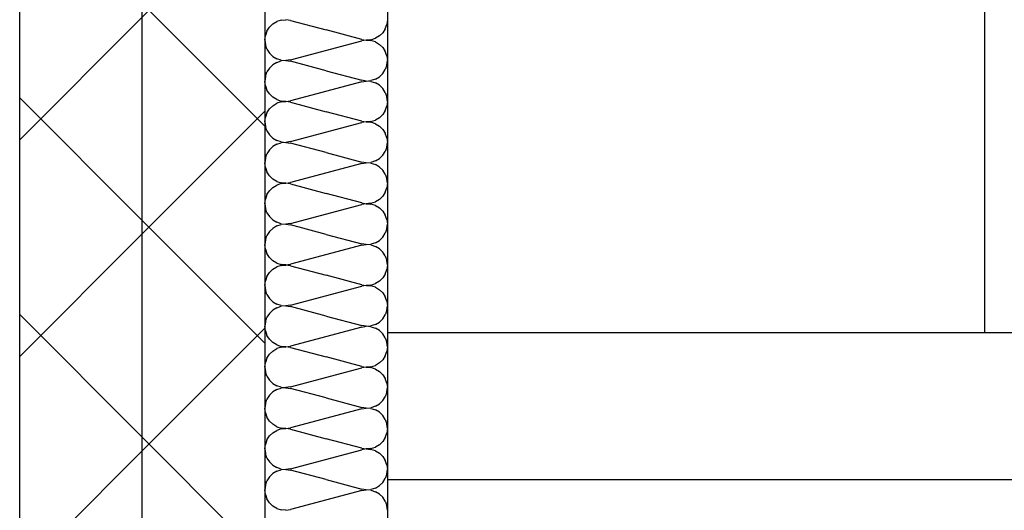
# Model space of a CAD drawing. Header units: millimetres. Extents: x -8.5 to 60.3, y 0 to 42.
# Tile 12 of 109: x 2.998 to 3.32, y 10.444 to 10.604. Entities that reach past the tile are written whole.
import ezdxf

# ---------------------------------------------------------------- set-up
doc = ezdxf.new("R2010")
doc.units = ezdxf.units.MM
pattern_1 = [(45, (0, 0), (-0.03535534, 0.03535534), []), (135, (0, 0), (-0.03535534, -0.03535534), [])]

# ---------------------------------------------------------------- blocks, each defined once
blk = doc.blocks.new('Hatch_2_28')
at = {"color": 10, "linetype": 'Continuous', "ltscale": 0.5}
for p, q in [((3.08374, 10.60346), (3.08526, 10.60358)), ((3.08677, 10.60336), (3.08526, 10.60358)), ((3.11838, 10.60359), (3.11821, 10.60207)), ((3.07907, 10.59987), (3.07989, 10.60115)), ((3.08099, 10.60221), (3.07989, 10.60115)), ((3.08099, 10.60221), (3.08229, 10.60299)), ((3.08374, 10.60346), (3.08229, 10.60299)), ((3.08677, 10.60336), (3.09838, 10.60026)), ((3.1177, 10.60064), (3.11687, 10.59936)), ((3.1177, 10.60064), (3.11821, 10.60207)), ((3.07838, 10.59692), (3.07855, 10.59844)), ((3.07907, 10.59987), (3.07855, 10.59844)), ((3.10999, 10.59715), (3.09838, 10.60026)), ((3.10999, 10.59715), (3.1115, 10.59693)), ((3.11302, 10.59705), (3.11447, 10.59752)), ((3.11577, 10.5983), (3.11447, 10.59752)), ((3.11577, 10.5983), (3.11687, 10.59936)), ((3.07838, 10.59692), (3.07855, 10.59541)), ((3.07907, 10.59397), (3.07855, 10.59541)), ((3.07907, 10.59397), (3.07989, 10.59269)), ((3.08677, 10.59048), (3.10999, 10.59669)), ((3.1115, 10.59692), (3.10999, 10.59669)), ((3.11302, 10.59705), (3.1115, 10.59693)), ((3.1115, 10.59692), (3.11302, 10.59679)), ((3.11447, 10.59633), (3.11302, 10.59679)), ((3.11447, 10.59633), (3.11578, 10.59554)), ((3.11687, 10.59448), (3.11578, 10.59554)), ((3.11687, 10.59448), (3.1177, 10.5932)), ((3.11838, 10.59692), (3.11838, 10.59692)), ((3.11838, 10.59692), (3.11838, 10.59692)), ((3.08099, 10.59163), (3.07989, 10.59269)), ((3.08099, 10.59163), (3.08229, 10.59085)), ((3.08375, 10.59038), (3.08229, 10.59085)), ((3.11821, 10.59177), (3.1177, 10.5932)), ((3.11821, 10.59177), (3.11838, 10.59026)), ((3.07989, 10.58782), (3.07907, 10.58654)), ((3.07989, 10.58782), (3.08099, 10.58888)), ((3.08229, 10.58966), (3.08099, 10.58888)), ((3.08229, 10.58966), (3.08374, 10.59013)), ((3.08526, 10.59025), (3.08374, 10.59013)), ((3.08375, 10.59038), (3.08527, 10.59026)), ((3.08526, 10.59025), (3.08677, 10.59003)), ((3.08677, 10.59048), (3.08527, 10.59026)), ((3.09838, 10.58692), (3.08677, 10.59003)), ((3.11821, 10.58874), (3.1177, 10.58731)), ((3.11821, 10.58874), (3.11838, 10.59026)), ((3.07855, 10.5851), (3.07838, 10.58359)), ((3.07855, 10.5851), (3.07907, 10.58654)), ((3.09838, 10.58692), (3.10999, 10.58382)), ((3.11447, 10.58418), (3.11577, 10.58497)), ((3.11687, 10.58603), (3.11577, 10.58497)), ((3.11687, 10.58603), (3.1177, 10.58731)), ((3.07855, 10.58207), (3.07838, 10.58359)), ((3.07855, 10.58207), (3.07907, 10.58064)), ((3.10999, 10.58336), (3.08677, 10.57715)), ((3.1115, 10.58359), (3.10999, 10.58382)), ((3.10999, 10.58336), (3.1115, 10.58359)), ((3.1115, 10.58359), (3.11302, 10.58372)), ((3.11302, 10.58346), (3.1115, 10.58359)), ((3.11447, 10.58418), (3.11302, 10.58372)), ((3.11302, 10.58346), (3.11447, 10.58299)), ((3.11578, 10.58221), (3.11447, 10.58299)), ((3.11578, 10.58221), (3.11687, 10.58115)), ((3.1177, 10.57987), (3.11687, 10.58115)), ((3.11838, 10.58359), (3.11838, 10.58359)), ((3.11838, 10.58359), (3.11838, 10.58359)), ((3.07989, 10.57936), (3.07907, 10.58064)), ((3.07989, 10.57936), (3.08099, 10.5783)), ((3.08229, 10.57752), (3.08099, 10.5783)), ((3.1177, 10.57987), (3.11821, 10.57844)), ((3.11838, 10.57692), (3.11821, 10.57844)), ((3.08099, 10.57554), (3.07989, 10.57448)), ((3.08099, 10.57554), (3.08229, 10.57633)), ((3.08229, 10.57752), (3.08375, 10.57705)), ((3.08374, 10.57679), (3.08229, 10.57633)), ((3.08374, 10.57679), (3.08526, 10.57692)), ((3.08527, 10.57692), (3.08375, 10.57705)), ((3.08677, 10.57669), (3.08526, 10.57692)), ((3.08527, 10.57692), (3.08677, 10.57715)), ((3.08677, 10.57669), (3.09838, 10.57359)), ((3.1177, 10.57397), (3.11821, 10.57541)), ((3.11838, 10.57692), (3.11821, 10.57541)), ((3.07838, 10.57026), (3.07855, 10.57177)), ((3.07907, 10.5732), (3.07855, 10.57177)), ((3.07907, 10.5732), (3.07989, 10.57448)), ((3.10999, 10.57048), (3.09838, 10.57359)), ((3.11577, 10.57163), (3.11447, 10.57085)), ((3.11577, 10.57163), (3.11687, 10.57269)), ((3.1177, 10.57397), (3.11687, 10.57269)), ((3.07838, 10.57026), (3.07855, 10.56874)), ((3.07907, 10.56731), (3.07855, 10.56874)), ((3.08677, 10.56382), (3.10999, 10.57003)), ((3.10999, 10.57048), (3.1115, 10.57026)), ((3.1115, 10.57025), (3.10999, 10.57003)), ((3.11302, 10.57038), (3.1115, 10.57026)), ((3.1115, 10.57025), (3.11302, 10.57013)), ((3.11302, 10.57038), (3.11447, 10.57085)), ((3.11447, 10.56966), (3.11302, 10.57013)), ((3.11447, 10.56966), (3.11578, 10.56888)), ((3.11687, 10.56782), (3.11578, 10.56888)), ((3.11838, 10.57026), (3.11838, 10.57026)), ((3.11838, 10.57026), (3.11838, 10.57026)), ((3.07907, 10.56731), (3.07989, 10.56603)), ((3.08099, 10.56497), (3.07989, 10.56603)), ((3.11687, 10.56782), (3.1177, 10.56654)), ((3.11821, 10.5651), (3.1177, 10.56654)), ((3.11821, 10.5651), (3.11838, 10.56359)), ((3.07989, 10.56115), (3.08099, 10.56221)), ((3.08099, 10.56497), (3.08229, 10.56418)), ((3.08229, 10.56299), (3.08099, 10.56221)), ((3.08375, 10.56372), (3.08229, 10.56418)), ((3.08229, 10.56299), (3.08374, 10.56346)), ((3.08526, 10.56358), (3.08374, 10.56346)), ((3.08375, 10.56372), (3.08527, 10.56359)), ((3.08526, 10.56358), (3.08677, 10.56336)), ((3.08677, 10.56382), (3.08527, 10.56359)), ((3.09838, 10.56026), (3.08677, 10.56336)), ((3.11821, 10.56207), (3.1177, 10.56064)), ((3.11821, 10.56207), (3.11838, 10.56359)), ((3.07855, 10.55844), (3.07907, 10.55987)), ((3.07989, 10.56115), (3.07907, 10.55987)), ((3.09838, 10.56026), (3.10999, 10.55715)), ((3.11687, 10.55936), (3.11577, 10.5583)), ((3.11687, 10.55936), (3.1177, 10.56064)), ((3.07855, 10.55844), (3.07838, 10.55692)), ((3.07855, 10.55541), (3.07838, 10.55692)), ((3.07855, 10.55541), (3.07907, 10.55397)), ((3.10999, 10.55669), (3.08677, 10.55048)), ((3.1115, 10.55693), (3.10999, 10.55715)), ((3.10999, 10.55669), (3.1115, 10.55692)), ((3.1115, 10.55693), (3.11302, 10.55705)), ((3.11302, 10.55679), (3.1115, 10.55692)), ((3.11447, 10.55752), (3.11302, 10.55705)), ((3.11302, 10.55679), (3.11447, 10.55633)), ((3.11447, 10.55752), (3.11577, 10.5583)), ((3.11578, 10.55554), (3.11447, 10.55633)), ((3.11578, 10.55554), (3.11687, 10.55448)), ((3.11838, 10.55692), (3.11838, 10.55692)), ((3.11838, 10.55692), (3.11838, 10.55692)), ((3.07989, 10.55269), (3.07907, 10.55397)), ((3.07989, 10.55269), (3.08099, 10.55163)), ((3.1177, 10.5532), (3.11687, 10.55448)), ((3.1177, 10.5532), (3.11821, 10.55177)), ((3.08229, 10.55085), (3.08099, 10.55163)), ((3.08099, 10.54888), (3.08229, 10.54966)), ((3.08229, 10.55085), (3.08375, 10.55038)), ((3.08374, 10.55013), (3.08229, 10.54966)), ((3.08374, 10.55013), (3.08526, 10.55025)), ((3.08527, 10.55026), (3.08375, 10.55038)), ((3.08677, 10.55003), (3.08526, 10.55025)), ((3.08527, 10.55026), (3.08677, 10.55048)), ((3.08677, 10.55003), (3.09838, 10.54692)), ((3.11838, 10.55026), (3.11821, 10.55177)), ((3.11838, 10.55026), (3.11821, 10.54874)), ((3.07907, 10.54654), (3.07855, 10.5451)), ((3.07907, 10.54654), (3.07989, 10.54782)), ((3.08099, 10.54888), (3.07989, 10.54782)), ((3.10999, 10.54382), (3.09838, 10.54692)), ((3.11577, 10.54497), (3.11687, 10.54603)), ((3.1177, 10.54731), (3.11687, 10.54603)), ((3.1177, 10.54731), (3.11821, 10.54874)), ((3.07838, 10.54359), (3.07855, 10.5451)), ((3.07838, 10.54359), (3.07855, 10.54207)), ((3.08677, 10.53715), (3.10999, 10.54336)), ((3.10999, 10.54382), (3.1115, 10.54359)), ((3.1115, 10.54359), (3.10999, 10.54336)), ((3.11302, 10.54372), (3.1115, 10.54359)), ((3.1115, 10.54359), (3.11302, 10.54346)), ((3.11302, 10.54372), (3.11447, 10.54418)), ((3.11447, 10.54299), (3.11302, 10.54346)), ((3.11577, 10.54497), (3.11447, 10.54418)), ((3.11447, 10.54299), (3.11578, 10.54221)), ((3.11838, 10.54359), (3.11838, 10.54359)), ((3.11838, 10.54359), (3.11838, 10.54359)), ((3.07907, 10.54064), (3.07855, 10.54207)), ((3.07907, 10.54064), (3.07989, 10.53936)), ((3.08099, 10.5383), (3.07989, 10.53936)), ((3.11687, 10.54115), (3.11578, 10.54221)), ((3.11687, 10.54115), (3.1177, 10.53987)), ((3.11821, 10.53844), (3.1177, 10.53987)), ((3.08099, 10.5383), (3.08229, 10.53752)), ((3.08229, 10.53633), (3.08099, 10.53554)), ((3.08375, 10.53705), (3.08229, 10.53752)), ((3.08229, 10.53633), (3.08374, 10.53679)), ((3.08526, 10.53692), (3.08374, 10.53679)), ((3.08375, 10.53705), (3.08527, 10.53692)), ((3.08526, 10.53692), (3.08677, 10.53669)), ((3.08677, 10.53715), (3.08527, 10.53692)), ((3.09838, 10.53359), (3.08677, 10.53669)), ((3.11821, 10.53844), (3.11838, 10.53692)), ((3.11821, 10.53541), (3.11838, 10.53692)), ((3.07855, 10.53177), (3.07907, 10.5332)), ((3.07989, 10.53448), (3.07907, 10.5332)), ((3.07989, 10.53448), (3.08099, 10.53554)), ((3.09838, 10.53359), (3.10999, 10.53048)), ((3.11687, 10.53269), (3.1177, 10.53397)), ((3.11821, 10.53541), (3.1177, 10.53397)), ((3.07855, 10.53177), (3.07838, 10.53026)), ((3.07855, 10.52874), (3.07838, 10.53026)), ((3.10999, 10.53003), (3.08677, 10.52382)), ((3.1115, 10.53026), (3.10999, 10.53048)), ((3.10999, 10.53003), (3.1115, 10.53025)), ((3.1115, 10.53026), (3.11302, 10.53038)), ((3.11302, 10.53013), (3.1115, 10.53025)), ((3.11447, 10.53085), (3.11302, 10.53038)), ((3.11302, 10.53013), (3.11447, 10.52966)), ((3.11447, 10.53085), (3.11577, 10.53163)), ((3.11578, 10.52888), (3.11447, 10.52966)), ((3.11687, 10.53269), (3.11577, 10.53163)), ((3.11838, 10.53026), (3.11838, 10.53026)), ((3.11838, 10.53026), (3.11838, 10.53026)), ((3.07855, 10.52874), (3.07907, 10.52731)), ((3.07989, 10.52603), (3.07907, 10.52731)), ((3.11578, 10.52888), (3.11687, 10.52782)), ((3.1177, 10.52654), (3.11687, 10.52782)), ((3.1177, 10.52654), (3.11821, 10.5251)), ((3.07989, 10.52603), (3.08099, 10.52497)), ((3.08229, 10.52418), (3.08099, 10.52497)), ((3.08229, 10.52418), (3.08375, 10.52372)), ((3.08374, 10.52346), (3.08229, 10.52299)), ((3.08374, 10.52346), (3.08526, 10.52358)), ((3.08527, 10.52359), (3.08375, 10.52372)), ((3.08677, 10.52336), (3.08526, 10.52358)), ((3.08527, 10.52359), (3.08677, 10.52382)), ((3.08677, 10.52336), (3.09838, 10.52026)), ((3.11838, 10.52359), (3.11821, 10.5251)), ((3.11838, 10.52359), (3.11821, 10.52207)), ((3.07907, 10.51987), (3.07989, 10.52115)), ((3.08099, 10.52221), (3.07989, 10.52115)), ((3.08099, 10.52221), (3.08229, 10.52299)), ((3.10999, 10.51715), (3.09838, 10.52026)), ((3.1177, 10.52064), (3.11687, 10.51936)), ((3.1177, 10.52064), (3.11821, 10.52207)), ((3.07838, 10.51692), (3.07855, 10.51844)), ((3.07838, 10.51692), (3.07855, 10.51541)), ((3.07907, 10.51987), (3.07855, 10.51844)), ((3.10999, 10.51715), (3.1115, 10.51693)), ((3.1115, 10.51692), (3.10999, 10.51669)), ((3.11302, 10.51705), (3.1115, 10.51693)), ((3.1115, 10.51692), (3.11302, 10.51679)), ((3.11302, 10.51705), (3.11447, 10.51752)), ((3.11447, 10.51633), (3.11302, 10.51679)), ((3.11577, 10.5183), (3.11447, 10.51752)), ((3.11577, 10.5183), (3.11687, 10.51936)), ((3.11838, 10.51692), (3.11838, 10.51692)), ((3.11838, 10.51692), (3.11838, 10.51692)), ((3.07907, 10.51397), (3.07855, 10.51541)), ((3.07907, 10.51397), (3.07989, 10.51269)), ((3.08677, 10.51048), (3.10999, 10.51669)), ((3.11447, 10.51633), (3.11578, 10.51554)), ((3.11687, 10.51448), (3.11578, 10.51554)), ((3.11687, 10.51448), (3.1177, 10.5132)), ((3.08099, 10.51163), (3.07989, 10.51269)), ((3.08099, 10.51163), (3.08229, 10.51085)), ((3.08375, 10.51038), (3.08229, 10.51085)), ((3.08375, 10.51038), (3.08527, 10.51026)), ((3.08677, 10.51048), (3.08527, 10.51026)), ((3.11821, 10.51177), (3.1177, 10.5132)), ((3.11821, 10.51177), (3.11838, 10.51026)), ((3.07989, 10.50782), (3.07907, 10.50654)), ((3.07989, 10.50782), (3.08099, 10.50888)), ((3.08229, 10.50966), (3.08099, 10.50888)), ((3.08229, 10.50966), (3.08374, 10.51013)), ((3.08526, 10.51025), (3.08374, 10.51013)), ((3.08526, 10.51025), (3.08677, 10.51003)), ((3.09838, 10.50692), (3.08677, 10.51003)), ((3.11687, 10.50603), (3.1177, 10.50731)), ((3.11821, 10.50874), (3.1177, 10.50731)), ((3.11821, 10.50874), (3.11838, 10.51026)), ((3.07855, 10.5051), (3.07838, 10.50359)), ((3.07855, 10.5051), (3.07907, 10.50654)), ((3.09838, 10.50692), (3.10999, 10.50382)), ((3.11447, 10.50418), (3.11302, 10.50372)), ((3.11447, 10.50418), (3.11577, 10.50497)), ((3.11687, 10.50603), (3.11577, 10.50497)), ((3.07855, 10.50207), (3.07838, 10.50359)), ((3.07855, 10.50207), (3.07907, 10.50064)), ((3.10999, 10.50336), (3.08677, 10.49715)), ((3.1115, 10.50359), (3.10999, 10.50382)), ((3.10999, 10.50336), (3.1115, 10.50359)), ((3.1115, 10.50359), (3.11302, 10.50372)), ((3.11302, 10.50346), (3.1115, 10.50359)), ((3.11302, 10.50346), (3.11447, 10.50299)), ((3.11578, 10.50221), (3.11447, 10.50299)), ((3.11578, 10.50221), (3.11687, 10.50115)), ((3.1177, 10.49987), (3.11687, 10.50115)), ((3.11838, 10.50359), (3.11838, 10.50359)), ((3.11838, 10.50359), (3.11838, 10.50359)), ((3.07989, 10.49936), (3.07907, 10.50064)), ((3.07989, 10.49936), (3.08099, 10.4983)), ((3.08229, 10.49752), (3.08099, 10.4983)), ((3.08229, 10.49752), (3.08375, 10.49705)), ((3.1177, 10.49987), (3.11821, 10.49844)), ((3.11838, 10.49692), (3.11821, 10.49844)), ((3.07907, 10.4932), (3.07989, 10.49448)), ((3.08099, 10.49554), (3.07989, 10.49448)), ((3.08099, 10.49554), (3.08229, 10.49633)), ((3.08374, 10.49679), (3.08229, 10.49633)), ((3.08374, 10.49679), (3.08526, 10.49692)), ((3.08527, 10.49692), (3.08375, 10.49705)), ((3.08677, 10.49669), (3.08526, 10.49692)), ((3.08527, 10.49692), (3.08677, 10.49715)), ((3.08677, 10.49669), (3.09838, 10.49359)), ((3.1177, 10.49397), (3.11821, 10.49541)), ((3.11838, 10.49692), (3.11821, 10.49541)), ((3.07838, 10.49026), (3.07855, 10.49177)), ((3.07907, 10.4932), (3.07855, 10.49177)), ((3.10999, 10.49048), (3.09838, 10.49359)), ((3.11577, 10.49163), (3.11447, 10.49085)), ((3.11577, 10.49163), (3.11687, 10.49269)), ((3.1177, 10.49397), (3.11687, 10.49269)), ((3.07838, 10.49026), (3.07855, 10.48874)), ((3.07907, 10.48731), (3.07855, 10.48874)), ((3.08677, 10.48382), (3.10999, 10.49003)), ((3.10999, 10.49048), (3.1115, 10.49026)), ((3.1115, 10.49025), (3.10999, 10.49003)), ((3.11302, 10.49038), (3.1115, 10.49026)), ((3.1115, 10.49025), (3.11302, 10.49013)), ((3.11302, 10.49038), (3.11447, 10.49085)), ((3.11447, 10.48966), (3.11302, 10.49013)), ((3.11447, 10.48966), (3.11578, 10.48888)), ((3.11687, 10.48782), (3.11578, 10.48888)), ((3.11838, 10.49026), (3.11838, 10.49026)), ((3.11838, 10.49026), (3.11838, 10.49026)), ((3.07907, 10.48731), (3.07989, 10.48603)), ((3.08099, 10.48497), (3.07989, 10.48603)), ((3.08099, 10.48497), (3.08229, 10.48418)), ((3.11687, 10.48782), (3.1177, 10.48654)), ((3.11821, 10.4851), (3.1177, 10.48654)), ((3.11821, 10.4851), (3.11838, 10.48359)), ((3.07989, 10.48115), (3.08099, 10.48221)), ((3.08229, 10.48299), (3.08099, 10.48221)), ((3.08375, 10.48372), (3.08229, 10.48418)), ((3.08229, 10.48299), (3.08374, 10.48346)), ((3.08526, 10.48358), (3.08374, 10.48346)), ((3.08375, 10.48372), (3.08527, 10.48359)), ((3.08526, 10.48358), (3.08677, 10.48336)), ((3.08677, 10.48382), (3.08527, 10.48359)), ((3.09838, 10.48026), (3.08677, 10.48336)), ((3.11821, 10.48207), (3.1177, 10.48064)), ((3.11821, 10.48207), (3.11838, 10.48359)), ((3.07855, 10.47844), (3.07838, 10.47692)), ((3.07855, 10.47844), (3.07907, 10.47987)), ((3.07989, 10.48115), (3.07907, 10.47987)), ((3.09838, 10.48026), (3.10999, 10.47715)), ((3.11447, 10.47752), (3.11577, 10.4783)), ((3.11687, 10.47936), (3.11577, 10.4783)), ((3.11687, 10.47936), (3.1177, 10.48064)), ((3.07855, 10.47541), (3.07838, 10.47692)), ((3.07855, 10.47541), (3.07907, 10.47397)), ((3.10999, 10.47669), (3.08677, 10.47048)), ((3.1115, 10.47693), (3.10999, 10.47715)), ((3.10999, 10.47669), (3.1115, 10.47692)), ((3.1115, 10.47693), (3.11302, 10.47705)), ((3.11302, 10.47679), (3.1115, 10.47692)), ((3.11447, 10.47752), (3.11302, 10.47705)), ((3.11302, 10.47679), (3.11447, 10.47633)), ((3.11578, 10.47554), (3.11447, 10.47633)), ((3.11578, 10.47554), (3.11687, 10.47448)), ((3.11838, 10.47692), (3.11838, 10.47692)), ((3.11838, 10.47692), (3.11838, 10.47692)), ((3.07989, 10.47269), (3.07907, 10.47397)), ((3.07989, 10.47269), (3.08099, 10.47163)), ((3.1177, 10.4732), (3.11687, 10.47448)), ((3.1177, 10.4732), (3.11821, 10.47177)), ((3.08099, 10.46888), (3.07989, 10.46782)), ((3.08229, 10.47085), (3.08099, 10.47163)), ((3.08099, 10.46888), (3.08229, 10.46966)), ((3.08229, 10.47085), (3.08375, 10.47038)), ((3.08374, 10.47013), (3.08229, 10.46966)), ((3.08374, 10.47013), (3.08526, 10.47025)), ((3.08527, 10.47026), (3.08375, 10.47038)), ((3.08677, 10.47003), (3.08526, 10.47025)), ((3.08527, 10.47026), (3.08677, 10.47048)), ((3.08677, 10.47003), (3.09838, 10.46692)), ((3.1177, 10.46731), (3.11821, 10.46874)), ((3.11838, 10.47026), (3.11821, 10.47177)), ((3.11838, 10.47026), (3.11821, 10.46874)), ((3.07907, 10.46654), (3.07855, 10.4651)), ((3.07907, 10.46654), (3.07989, 10.46782)), ((3.10999, 10.46382), (3.09838, 10.46692)), ((3.11577, 10.46497), (3.11687, 10.46603)), ((3.1177, 10.46731), (3.11687, 10.46603)), ((3.07838, 10.46359), (3.07855, 10.4651)), ((3.07838, 10.46359), (3.07855, 10.46207)), ((3.08677, 10.45715), (3.10999, 10.46336)), ((3.10999, 10.46382), (3.1115, 10.46359)), ((3.1115, 10.46359), (3.10999, 10.46336)), ((3.11302, 10.46372), (3.1115, 10.46359)), ((3.1115, 10.46359), (3.11302, 10.46346)), ((3.11302, 10.46372), (3.11447, 10.46418)), ((3.11447, 10.46299), (3.11302, 10.46346)), ((3.11577, 10.46497), (3.11447, 10.46418)), ((3.11447, 10.46299), (3.11578, 10.46221)), ((3.11687, 10.46115), (3.11578, 10.46221)), ((3.11838, 10.46359), (3.11838, 10.46359)), ((3.11838, 10.46359), (3.11838, 10.46359)), ((3.07907, 10.46064), (3.07855, 10.46207)), ((3.07907, 10.46064), (3.07989, 10.45936)), ((3.08099, 10.4583), (3.07989, 10.45936)), ((3.11687, 10.46115), (3.1177, 10.45987)), ((3.11821, 10.45844), (3.1177, 10.45987)), ((3.08099, 10.4583), (3.08229, 10.45752)), ((3.08229, 10.45633), (3.08099, 10.45554)), ((3.08375, 10.45705), (3.08229, 10.45752)), ((3.08229, 10.45633), (3.08374, 10.45679)), ((3.08526, 10.45692), (3.08374, 10.45679)), ((3.08375, 10.45705), (3.08527, 10.45692)), ((3.08526, 10.45692), (3.08677, 10.45669)), ((3.08677, 10.45715), (3.08527, 10.45692)), ((3.09838, 10.45359), (3.08677, 10.45669)), ((3.11821, 10.45844), (3.11838, 10.45692)), ((3.11821, 10.45541), (3.11838, 10.45692)), ((3.07855, 10.45177), (3.07907, 10.4532)), ((3.07989, 10.45448), (3.07907, 10.4532)), ((3.07989, 10.45448), (3.08099, 10.45554)), ((3.09838, 10.45359), (3.10999, 10.45048)), ((3.11687, 10.45269), (3.11577, 10.45163)), ((3.11687, 10.45269), (3.1177, 10.45397)), ((3.11821, 10.45541), (3.1177, 10.45397)), ((3.07855, 10.45177), (3.07838, 10.45026)), ((3.07855, 10.44874), (3.07838, 10.45026)), ((3.10999, 10.45003), (3.08677, 10.44382)), ((3.1115, 10.45026), (3.10999, 10.45048)), ((3.10999, 10.45003), (3.1115, 10.45025)), ((3.1115, 10.45026), (3.11302, 10.45038)), ((3.11302, 10.45013), (3.1115, 10.45025)), ((3.11447, 10.45085), (3.11302, 10.45038)), ((3.11302, 10.45013), (3.11447, 10.44966)), ((3.11447, 10.45085), (3.11577, 10.45163)), ((3.11578, 10.44888), (3.11447, 10.44966)), ((3.11838, 10.45026), (3.11838, 10.45026)), ((3.11838, 10.45026), (3.11838, 10.45026)), ((3.07855, 10.44874), (3.07907, 10.44731)), ((3.07989, 10.44603), (3.07907, 10.44731)), ((3.11578, 10.44888), (3.11687, 10.44782)), ((3.1177, 10.44654), (3.11687, 10.44782)), ((3.1177, 10.44654), (3.11821, 10.4451)), ((3.07989, 10.44603), (3.08099, 10.44497)), ((3.08229, 10.44418), (3.08099, 10.44497)), ((3.08229, 10.44418), (3.08375, 10.44372)), ((3.08527, 10.44359), (3.08375, 10.44372)), ((3.08527, 10.44359), (3.08677, 10.44382)), ((3.11838, 10.44359), (3.11821, 10.4451))]:
    blk.add_line(p, q, dxfattribs=at)

msp = doc.modelspace()

# ---------------------------------------------------------------- hatches: boundary and pattern name
h = msp.add_hatch()
h.set_pattern_fill('FT', color=10, scale=0.01, angle=45, style=0, pattern_type=2)
h.set_pattern_definition(pattern_1)
h.paths.add_polyline_path([(3.038384, 11.213589), (3.038384, 10.283589), (2.998384, 10.283589), (2.998384, 11.213589)])
h = msp.add_hatch()
h.set_pattern_fill('FT', color=10, scale=0.01, angle=45, style=0, pattern_type=2)
h.set_pattern_definition(pattern_1)
h.paths.add_polyline_path([(3.038384, 10.283589), (3.078384, 10.283589), (3.078384, 11.213589), (3.038384, 11.213589)])

# ---------------------------------------------------------------- linework, layer by layer
at = {"color": 3, "linetype": 'Continuous', "lineweight": 25}
for p, q in [((2.998384, 10.363589), (2.998384, 11.213589)), ((3.038384, 10.283589), (3.038384, 11.213589)), ((3.078384, 10.853589), (3.078384, 10.363589)), ((3.118384, 10.853589), (3.118384, 10.453589)), ((3.313384, 10.501589), (3.313384, 10.805589)), ((3.118384, 10.501589), (3.618384, 10.501589)), ((3.118384, 10.453589), (3.618384, 10.453589)), ((3.118384, 10.453589), (3.118384, 10.403589))]:
    msp.add_line(p, q, dxfattribs=at)

# ---------------------------------------------------------------- block references
at = {"color": 0, "lineweight": -2}
msp.add_blockref('Hatch_2_28', (0, 0), dxfattribs=at)

doc.saveas('drawing.dxf')
